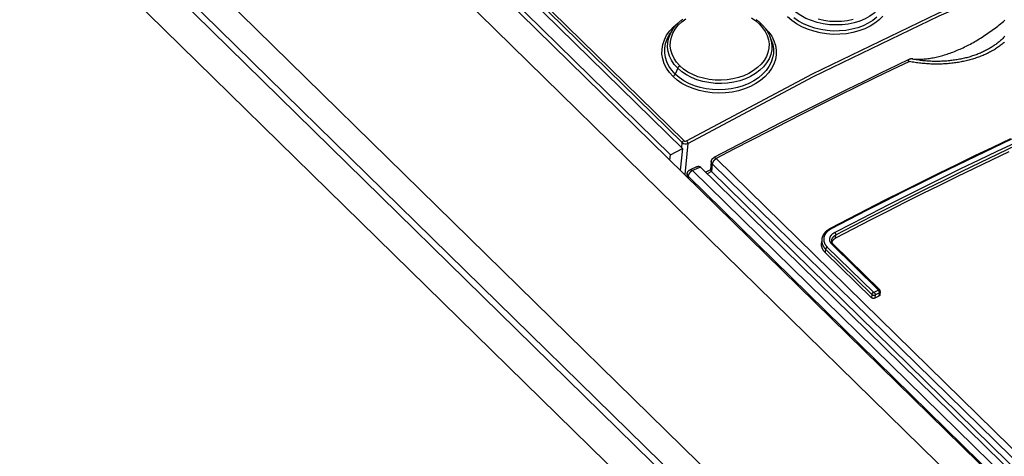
# Model space of a CAD drawing. Extents: x 0 to 594, y 0 to 420.
# Tile 89 of 110: x 495.8 to 505.64, y 146.66 to 151.02. Entities that reach past the tile are written whole.
import ezdxf

# ---------------------------------------------------------------- set-up
doc = ezdxf.new("R2010")
doc.units = 0
doc.header["$LTSCALE"] = 32.67
doc.layers.get('0').update_dxf_attribs({"linetype": 'CONTINUOUS'})
doc.layers.add('CHAMFERS', color=7, linetype='CONTINUOUS')
doc.layers.add('ROUNDS', color=7, linetype='CONTINUOUS')

msp = doc.modelspace()

# ---------------------------------------------------------------- linework, layer by layer
at = {"color": 7, "linetype": 'CONTINUOUS'}
for p, q in [((502.4198, 149.7334), (494.7752, 157.2259)), ((523.31, 129.0206), (494.615, 157.1448)), ((502.2997, 149.6706), (494.6551, 157.1631)), ((502.3222, 150.9208), (502.2964, 150.882)), ((503.3081, 150.8181), (503.2917, 150.8578)), ((502.2997, 149.6706), (502.4198, 149.7334)), ((502.4198, 149.7334), (502.3986, 149.516)), ((502.2945, 149.618), (502.2997, 149.6706))]:
    msp.add_line(p, q, dxfattribs=at)
at = {"color": 9, "linetype": 'CONTINUOUS'}
for p, q in [((502.4179, 149.7911), (494.8536, 157.2049)), ((494.8692, 157.2259), (502.4336, 149.812)), ((494.5069, 156.8471), (523.0296, 128.8919)), ((493.4605, 155.5358), (521.9236, 127.639)), ((503.2426, 150.9398), (503.2469, 150.936)), ((503.2458, 150.9357), (503.2469, 150.936)), ((502.373, 150.5352), (502.3481, 150.4764)), ((502.413, 149.7402), (502.4179, 149.7911)), ((502.4739, 149.7841), (502.4434, 149.4721))]:
    msp.add_line(p, q, dxfattribs=at)
for points in [[(502.4616, 149.8093), (503.7197, 150.4777), (504.9755, 151.0845), (506.2251, 151.628), (507.4646, 152.1063)], [(502.4739, 149.7841), (503.7311, 150.4519), (504.986, 151.0584), (506.2347, 151.6014), (507.4733, 152.0795)], [(504.4337, 151.4114), (504.4482, 151.3655), (504.4541, 151.3218), (504.4524, 151.2783), (504.4432, 151.2357), (504.4265, 151.1946), (504.4026, 151.1553), (504.372, 151.1185), (504.3352, 151.0848), (504.2925, 151.0547), (504.2443, 151.0283), (504.1916, 151.0062), (504.1352, 150.9888), (504.0761, 150.9764), (504.0148, 150.9691), (503.9522, 150.9669), (503.8893, 150.97), (503.8272, 150.9784), (503.7669, 150.9918), (503.7088, 151.0102), (503.654, 151.0334), (503.6032, 151.0609), (503.5572, 151.0924), (503.5166, 151.1277)], [(502.3947, 150.5588), (502.3625, 150.5946), (502.3365, 150.6331), (502.317, 150.674), (502.3044, 150.7161), (502.2989, 150.759), (502.3006, 150.8024), (502.3095, 150.845), (502.3254, 150.8865), (502.3484, 150.9267), (502.3779, 150.9645), (502.4127, 150.9986), (502.4533, 151.0296)], [(503.1085, 151.0381), (503.1518, 151.0085), (503.1894, 150.9758)], [(504.4222, 151.0549), (504.3857, 151.0178), (504.3431, 150.9841), (504.2947, 150.9543), (504.2413, 150.9286), (504.1836, 150.9073), (504.1226, 150.8911), (504.0591, 150.8799), (503.9935, 150.874), (503.927, 150.8733), (503.8605, 150.8781), (503.7951, 150.8883), (503.7316, 150.9036), (503.6707, 150.9239), (503.6132, 150.9491), (503.5601, 150.9786), (503.5123, 151.0119), (503.4705, 151.0485)], [(504.3635, 151.044), (504.3228, 151.0121), (504.2767, 150.9837), (504.2258, 150.9592), (504.1711, 150.939), (504.1132, 150.9236), (504.0529, 150.913), (503.9906, 150.9072), (503.9275, 150.9066), (503.8645, 150.911), (503.8025, 150.9205), (503.7423, 150.9349), (503.6847, 150.954), (503.6303, 150.9776), (503.5799, 151.0054), (503.534, 151.0372)], [(504.1247, 151.0211), (504.0687, 151.0093), (504.0101, 151.0023), (503.9505, 151.0002), (503.8912, 151.0031), (503.8326, 151.0111), (503.7751, 151.0239)], [(502.3265, 150.4529), (502.2908, 150.4924), (502.2614, 150.5351), (502.2389, 150.5802), (502.2236, 150.6272), (502.216, 150.6753), (502.2161, 150.7237), (502.224, 150.7717), (502.2395, 150.8186), (502.2625, 150.8639), (502.2927, 150.907), (502.3297, 150.9474), (502.3729, 150.9841), (502.3797, 150.9886)], [(502.373, 150.5352), (502.3387, 150.5735), (502.3113, 150.6141), (502.2908, 150.6569), (502.2774, 150.7014), (502.2716, 150.7469), (502.2734, 150.7924), (502.2827, 150.8372), (502.2995, 150.8808), (502.3222, 150.9209)], [(503.2469, 150.936), (503.2825, 150.8967), (503.312, 150.8543), (503.3347, 150.8095), (503.35, 150.763), (503.3577, 150.7157), (503.3575, 150.6683), (503.3497, 150.6214), (503.3343, 150.5755), (503.3112, 150.531), (503.281, 150.4887), (503.2443, 150.4493), (503.2013, 150.4132), (503.1525, 150.3808), (503.0987, 150.3526), (503.0408, 150.329), (502.9795, 150.3104), (502.9154, 150.2969), (502.8492, 150.2888), (502.7825, 150.2862), (502.7162, 150.2892), (502.6508, 150.2977), (502.5873, 150.3116), (502.5262, 150.3308), (502.4687, 150.355), (502.4157, 150.3838), (502.368, 150.4167), (502.3265, 150.4529)], [(503.1894, 150.9758), (503.2216, 150.9399), (503.2477, 150.9016), (503.2673, 150.8611), (503.2799, 150.8194), (503.2853, 150.7771), (503.2836, 150.7344), (503.2747, 150.6926), (503.2589, 150.652), (503.2359, 150.6126), (503.2064, 150.5753), (503.1712, 150.5413), (503.1307, 150.5107), (503.0847, 150.4835), (503.0346, 150.4604), (502.9812, 150.4418), (502.9248, 150.4279), (502.866, 150.4188), (502.8061, 150.4149), (502.7466, 150.4161), (502.6879, 150.4225), (502.6303, 150.434), (502.5753, 150.4504), (502.5234, 150.4715), (502.4753, 150.497), (502.4321, 150.5263), (502.3947, 150.5588)], [(503.2096, 150.9761), (503.2074, 150.9778), (503.1994, 150.979), (503.1894, 150.9758)], [(502.3481, 150.4764), (502.3135, 150.5149), (502.2856, 150.5558), (502.2644, 150.5987), (502.2502, 150.6432), (502.2432, 150.6889), (502.2435, 150.735), (502.2511, 150.7808), (502.266, 150.8256), (502.2881, 150.8689), (502.2964, 150.8819)], [(503.3081, 150.8181), (503.3228, 150.773), (503.3297, 150.7281), (503.3293, 150.6831), (503.3216, 150.6386), (503.3068, 150.595), (503.2847, 150.5527), (503.2559, 150.5125), (503.2209, 150.4749), (503.1799, 150.4404), (503.1334, 150.4095), (503.0821, 150.3826), (503.027, 150.36), (502.969, 150.3422), (502.9083, 150.3293), (502.8458, 150.3215), (502.7825, 150.3188), (502.7193, 150.3214), (502.6573, 150.3292), (502.5971, 150.3422), (502.5394, 150.3601), (502.4849, 150.3828), (502.4344, 150.41), (502.3886, 150.4413), (502.3481, 150.4764)], [(503.2925, 150.856), (503.2944, 150.8512), (503.3078, 150.8072), (503.3135, 150.7623), (503.3117, 150.7175), (503.3023, 150.6733), (503.2855, 150.6304), (503.2614, 150.5892), (503.2305, 150.5504), (503.1934, 150.5146), (503.1503, 150.4822), (503.1018, 150.4537), (503.0489, 150.4294), (502.9924, 150.41), (502.9332, 150.3956), (502.8718, 150.3863), (502.809, 150.3823), (502.7458, 150.3837), (502.6835, 150.3906), (502.6231, 150.4027), (502.565, 150.42), (502.5102, 150.4422), (502.4595, 150.469), (502.4136, 150.5001), (502.373, 150.5352)], [(502.373, 150.5352), (502.3782, 150.5442), (502.3857, 150.5525), (502.3947, 150.5588)], [(502.3481, 150.4764), (502.3429, 150.4674), (502.3354, 150.4592), (502.3265, 150.4529)], [(502.4336, 149.812), (502.4261, 149.8062), (502.4204, 149.7987), (502.4179, 149.7911)], [(502.4336, 149.812), (502.4416, 149.8074), (502.4518, 149.8064), (502.4616, 149.8093)], [(502.4616, 149.8093), (502.4678, 149.8015), (502.4722, 149.7923), (502.4739, 149.7841)], [(502.4179, 149.7911), (502.4295, 149.7834), (502.4442, 149.7794), (502.4598, 149.7796), (502.4739, 149.7841)]]:
    msp.add_lwpolyline(points, dxfattribs=at)
at = {"color": 7, "linetype": 'CONTINUOUS'}
for points in [[(502.4224, 151.0239), (502.416, 151.0191), (502.4097, 151.0143), (502.4035, 151.0094), (502.3975, 151.0044), (502.3917, 150.9994), (502.3859, 150.9944), (502.3803, 150.9892), (502.3748, 150.9839), (502.3694, 150.9786), (502.3641, 150.9731), (502.3589, 150.9676), (502.3539, 150.962), (502.3489, 150.9563), (502.3441, 150.9506), (502.3395, 150.9447), (502.3349, 150.9388), (502.3305, 150.9329), (502.3263, 150.9269), (502.3222, 150.9209)], [(503.2096, 150.9761), (503.2042, 150.9814), (503.1985, 150.9867), (503.1927, 150.9919), (503.1868, 150.997), (503.1808, 151.0021), (503.1746, 151.007), (503.1684, 151.0119), (503.1621, 151.0167), (503.1556, 151.0214)], [(503.2917, 150.8578), (503.289, 150.8642), (503.2861, 150.8705), (503.283, 150.8768), (503.2798, 150.8831), (503.2765, 150.8893), (503.273, 150.8954), (503.2694, 150.9015), (503.2657, 150.9075), (503.2618, 150.9135), (503.2578, 150.9195), (503.2536, 150.9253), (503.2493, 150.9311), (503.2449, 150.9369), (503.2403, 150.9426), (503.2356, 150.9483), (503.2307, 150.954), (503.2256, 150.9596), (503.2204, 150.9652), (503.215, 150.9708), (503.2096, 150.9761)]]:
    msp.add_lwpolyline(points, dxfattribs=at)
at = {"layer": 'CHAMFERS', "color": 7, "linetype": 'CONTINUOUS'}
for p, q in [((493.3887, 155.1532), (521.8729, 127.2356)), ((493.4279, 155.2023), (521.8807, 127.3156)), ((521.8325, 126.8224), (493.3483, 154.74))]:
    msp.add_line(p, q, dxfattribs=at)
at = {"layer": 'ROUNDS', "color": 7, "linetype": 'CONTINUOUS'}
for p, q in [((504.7092, 150.6283), (504.7067, 150.6284)), ((504.7122, 150.6281), (504.7092, 150.6283)), ((504.7222, 150.6273), (504.7122, 150.6281)), ((502.561, 149.5502), (502.4966, 149.5206)), ((502.6003, 149.5478), (523.5288, 129.0356)), ((502.7004, 149.5199), (502.654, 149.4952)), ((502.7084, 149.6023), (502.7002, 149.5186)), ((502.4677, 149.48), (502.4648, 149.4511)), ((504.3896, 148.3224), (503.9291, 148.7738)), ((503.8474, 148.6928), (504.3079, 148.2414)), ((504.3833, 148.2587), (504.3429, 148.2375))]:
    msp.add_line(p, q, dxfattribs=at)
at = {"layer": 'ROUNDS', "color": 9, "linetype": 'CONTINUOUS'}
for p, q in [((502.7584, 149.632), (523.3007, 129.4984)), ((502.6003, 149.5478), (502.521, 149.5114)), ((502.7181, 149.579), (502.7107, 149.5033)), ((502.7181, 149.579), (523.2604, 129.4454)), ((502.4774, 149.4568), (502.4758, 149.4404)), ((502.4774, 149.4568), (523.4059, 128.9445)), ((502.521, 149.5114), (523.4495, 128.9992)), ((502.7107, 149.5033), (502.6686, 149.4808)), ((503.9493, 148.8358), (503.9525, 148.8685)), ((503.8507, 148.7266), (503.8474, 148.6928)), ((503.8507, 148.7266), (504.3112, 148.2753)), ((503.8669, 148.7479), (504.3274, 148.2965)), ((504.3758, 148.322), (503.9153, 148.7734)), ((504.3112, 148.2753), (504.3079, 148.2414)), ((504.3344, 148.2957), (504.3747, 148.317)), ((504.3461, 148.2702), (504.3429, 148.2375)), ((504.3461, 148.2702), (504.3865, 148.2915)), ((504.3865, 148.2915), (504.3833, 148.2587))]:
    msp.add_line(p, q, dxfattribs=at)
at = {"layer": 'ROUNDS', "color": 7, "linetype": 'CONTINUOUS'}
for points in [[(504.7222, 150.6273), (504.7341, 150.6265), (504.7462, 150.6259), (504.7584, 150.6255), (504.7707, 150.6253), (504.7831, 150.6254), (504.7957, 150.6257), (504.8083, 150.6262), (504.8211, 150.6269), (504.8339, 150.6278), (504.8469, 150.629), (504.86, 150.6303), (504.8731, 150.6319), (504.8863, 150.6337), (504.8997, 150.6357), (504.9131, 150.6379), (504.9266, 150.6404), (504.9402, 150.643), (504.9539, 150.6459), (504.9676, 150.649), (504.9814, 150.6523), (504.9953, 150.6558), (505.0092, 150.6596), (505.0232, 150.6635), (505.0373, 150.6676), (505.0514, 150.672), (505.0656, 150.6766), (505.0798, 150.6813), (505.0941, 150.6863), (505.1084, 150.6915), (505.1228, 150.6969), (505.1372, 150.7025), (505.1516, 150.7082), (505.1661, 150.7142), (505.1806, 150.7204), (505.1951, 150.7268), (505.2096, 150.7334), (505.2242, 150.7402), (505.2387, 150.7471), (505.2533, 150.7543), (505.2679, 150.7617), (505.2825, 150.7692), (505.2971, 150.7769), (505.3117, 150.7848), (505.3263, 150.7929), (505.3409, 150.8012), (505.3555, 150.8097), (505.3701, 150.8183), (505.3846, 150.8271), (505.3992, 150.8361), (505.4137, 150.8452), (505.4282, 150.8546), (505.4426, 150.8641), (505.4571, 150.8737), (505.4715, 150.8836), (505.4858, 150.8936), (505.5001, 150.9037), (505.5144, 150.914), (505.5287, 150.9245), (505.5428, 150.9351), (505.5569, 150.9459), (505.571, 150.9568), (505.585, 150.9678), (505.599, 150.979), (505.6129, 150.9904), (505.6267, 151.0019), (505.6404, 151.0135)], [(505.6391, 150.7949), (505.6308, 150.7878), (505.6223, 150.7809), (505.6137, 150.774), (505.6049, 150.7672), (505.596, 150.7605), (505.587, 150.754), (505.5777, 150.7475), (505.5684, 150.7411), (505.5589, 150.7349), (505.5492, 150.7287), (505.5395, 150.7227), (505.5295, 150.7167), (505.5195, 150.7109), (505.5093, 150.7052), (505.499, 150.6996), (505.4885, 150.6941), (505.4779, 150.6887), (505.4672, 150.6835), (505.4563, 150.6783), (505.4454, 150.6733), (505.4343, 150.6684), (505.4231, 150.6636), (505.4118, 150.6589), (505.4003, 150.6543), (505.3888, 150.6499), (505.3771, 150.6455), (505.3653, 150.6413), (505.3534, 150.6373), (505.3414, 150.6333), (505.3294, 150.6295), (505.3172, 150.6258), (505.3049, 150.6222), (505.2925, 150.6188), (505.28, 150.6154), (505.2674, 150.6122), (505.2547, 150.6092), (505.242, 150.6062), (505.2291, 150.6034), (505.2162, 150.6008), (505.2032, 150.5982), (505.1901, 150.5958), (505.1769, 150.5935), (505.1636, 150.5914), (505.1503, 150.5894), (505.1369, 150.5875), (505.1235, 150.5858), (505.11, 150.5842), (505.0964, 150.5827), (505.0827, 150.5814), (505.069, 150.5802), (505.0553, 150.5792), (505.0415, 150.5783), (505.0276, 150.5775), (505.0137, 150.5769), (504.9998, 150.5764), (504.9858, 150.5761), (504.9718, 150.5759), (504.9577, 150.5758), (504.9436, 150.5759), (504.9295, 150.5762), (504.9153, 150.5765), (504.9012, 150.5771), (504.887, 150.5777), (504.8728, 150.5785), (504.8585, 150.5795), (504.8443, 150.5806), (504.83, 150.5818), (504.8158, 150.5832), (504.8015, 150.5848), (504.7873, 150.5864), (504.773, 150.5883), (504.7588, 150.5902), (504.7446, 150.5924), (504.7304, 150.5946), (504.7161, 150.597), (504.7019, 150.5996), (504.6877, 150.6023)], [(505.641, 150.8548), (505.6344, 150.8475), (505.6275, 150.8403), (505.6205, 150.8332), (505.6134, 150.8262), (505.6061, 150.8192), (505.5986, 150.8124), (505.5909, 150.8056), (505.5831, 150.7989), (505.5752, 150.7923), (505.567, 150.7859), (505.5588, 150.7795), (505.5503, 150.7732), (505.5418, 150.767), (505.533, 150.7609), (505.5242, 150.7549), (505.5152, 150.749), (505.506, 150.7432), (505.4967, 150.7375), (505.4873, 150.7319), (505.4777, 150.7264), (505.468, 150.721), (505.4582, 150.7157), (505.4482, 150.7106), (505.4381, 150.7055), (505.4279, 150.7006), (505.4176, 150.6958), (505.4071, 150.691), (505.3966, 150.6864), (505.3859, 150.6819), (505.375, 150.6776), (505.3641, 150.6733), (505.3531, 150.6692), (505.3419, 150.6651), (505.3307, 150.6612), (505.3193, 150.6574), (505.3079, 150.6538), (505.2963, 150.6502), (505.2846, 150.6468), (505.2729, 150.6435), (505.261, 150.6403), (505.2491, 150.6373), (505.237, 150.6344), (505.2249, 150.6316), (505.2127, 150.6289), (505.2005, 150.6263), (505.1881, 150.6239), (505.1757, 150.6216), (505.1631, 150.6195), (505.1506, 150.6174), (505.1379, 150.6155), (505.1252, 150.6138), (505.1124, 150.6121), (505.0996, 150.6106), (505.0867, 150.6092), (505.0737, 150.608), (505.0607, 150.6069), (505.0476, 150.6059), (505.0345, 150.6051), (505.0214, 150.6044), (505.0082, 150.6038), (504.995, 150.6034), (504.9817, 150.6031), (504.9684, 150.603), (504.9551, 150.6029), (504.9417, 150.6031), (504.9284, 150.6033), (504.915, 150.6037), (504.9016, 150.6042), (504.8881, 150.6049), (504.8747, 150.6057), (504.8613, 150.6066), (504.8478, 150.6077), (504.8344, 150.6089), (504.8209, 150.6103), (504.8075, 150.6118), (504.7941, 150.6134), (504.7807, 150.6152), (504.7673, 150.6171), (504.7539, 150.6191), (504.7405, 150.6213), (504.7272, 150.6236), (504.7138, 150.6261), (504.7005, 150.6286)], [(504.6895, 150.6239), (504.5644, 150.5643), (504.3983, 150.4845), (504.2321, 150.4038), (504.0658, 150.3224), (503.8995, 150.2401), (503.7332, 150.157), (503.5669, 150.0731), (503.4005, 149.9884), (503.2341, 149.9029), (503.0676, 149.8166), (502.9012, 149.7295), (502.7347, 149.6416)], [(504.6895, 150.6239), (504.6876, 150.623), (504.6856, 150.622), (504.6839, 150.6211), (504.6824, 150.6202), (504.681, 150.6193), (504.6798, 150.6185), (504.6787, 150.6178), (504.6778, 150.617), (504.677, 150.6163), (504.6763, 150.6157), (504.6757, 150.6151), (504.6752, 150.6145), (504.6748, 150.6139), (504.6744, 150.6134), (504.6742, 150.6129), (504.6739, 150.6124), (504.6738, 150.612), (504.6737, 150.6115), (504.6736, 150.6111), (504.6736, 150.6107), (504.6736, 150.6104), (504.6736, 150.61), (504.6737, 150.6096), (504.6738, 150.6093), (504.6739, 150.609), (504.6741, 150.6087), (504.6742, 150.6084), (504.6744, 150.6081), (504.6747, 150.6078), (504.6749, 150.6075), (504.6752, 150.6073), (504.6754, 150.607), (504.6757, 150.6068), (504.6761, 150.6065), (504.6764, 150.6063), (504.6768, 150.606), (504.6771, 150.6058), (504.6776, 150.6056), (504.678, 150.6053), (504.6784, 150.6051), (504.6789, 150.6049), (504.6794, 150.6047), (504.68, 150.6045), (504.6806, 150.6042), (504.6812, 150.604), (504.6818, 150.6038), (504.6825, 150.6036), (504.6832, 150.6034), (504.684, 150.6032), (504.6848, 150.6029), (504.6857, 150.6027), (504.6867, 150.6025), (504.6877, 150.6023)], [(504.7005, 150.6286), (504.6974, 150.6274), (504.6946, 150.6262), (504.692, 150.6251), (504.6895, 150.6239)], [(504.7067, 150.6284), (504.7056, 150.6285), (504.7046, 150.6286), (504.7037, 150.6286), (504.7029, 150.6286), (504.7022, 150.6286), (504.7016, 150.6287), (504.701, 150.6287), (504.7005, 150.6286)], [(505.6978, 149.8297), (505.5178, 149.7443), (505.3378, 149.6579), (505.1577, 149.5706), (504.9775, 149.4823), (504.7973, 149.3931), (504.617, 149.3029), (504.4367, 149.2118), (504.2564, 149.1197), (504.0761, 149.0268), (503.8957, 148.9328)], [(502.7084, 149.6023), (502.7086, 149.6038), (502.7088, 149.6054), (502.7091, 149.6069), (502.7094, 149.6084), (502.7098, 149.6099), (502.7102, 149.6114), (502.7106, 149.6129), (502.7111, 149.6144), (502.7117, 149.6159), (502.7123, 149.6173), (502.7129, 149.6187), (502.7136, 149.6201), (502.7144, 149.6215), (502.7152, 149.6229), (502.716, 149.6243), (502.7168, 149.6256), (502.7178, 149.6269), (502.7187, 149.6281), (502.7197, 149.6294), (502.7207, 149.6306), (502.7218, 149.6318), (502.723, 149.6329), (502.7241, 149.634), (502.7253, 149.6351), (502.7265, 149.6361), (502.7278, 149.6371), (502.729, 149.6381), (502.7304, 149.639), (502.7317, 149.6399), (502.7331, 149.6407), (502.7345, 149.6415), (502.7347, 149.6416)], [(505.6815, 149.6997), (505.5085, 149.6172), (505.3354, 149.5339), (505.1623, 149.4497), (504.9891, 149.3646), (504.8159, 149.2787), (504.6426, 149.1918), (504.4693, 149.1041), (504.296, 149.0156), (504.1227, 148.9261), (503.9493, 148.8358)], [(502.4677, 149.48), (502.4678, 149.4815), (502.468, 149.4831), (502.4683, 149.4846), (502.4686, 149.4861), (502.469, 149.4876), (502.4694, 149.4891), (502.4698, 149.4905), (502.4703, 149.492), (502.4709, 149.4934), (502.4715, 149.4949), (502.4721, 149.4963), (502.4728, 149.4977), (502.4735, 149.499), (502.4743, 149.5004), (502.4751, 149.5017), (502.4759, 149.503), (502.4768, 149.5043), (502.4777, 149.5056), (502.4787, 149.5068), (502.4797, 149.508), (502.4808, 149.5092), (502.4819, 149.5103), (502.483, 149.5114), (502.4842, 149.5125), (502.4853, 149.5135), (502.4866, 149.5145), (502.4879, 149.5155), (502.4891, 149.5164), (502.4905, 149.5173), (502.4918, 149.5181), (502.4932, 149.5189), (502.4946, 149.5196), (502.496, 149.5203), (502.4966, 149.5206)], [(502.561, 149.5502), (502.5617, 149.5505), (502.5625, 149.5509), (502.5633, 149.5512), (502.5641, 149.5515), (502.5649, 149.5518), (502.5658, 149.5521), (502.5666, 149.5524), (502.5674, 149.5527), (502.5682, 149.553), (502.569, 149.5532), (502.5699, 149.5535), (502.5707, 149.5537), (502.5715, 149.5539), (502.5724, 149.5541), (502.5732, 149.5543), (502.574, 149.5544), (502.5748, 149.5546), (502.5757, 149.5547), (502.5765, 149.5548), (502.5773, 149.5549), (502.5782, 149.555), (502.579, 149.555), (502.5798, 149.5551), (502.5806, 149.5551), (502.5814, 149.5551), (502.5823, 149.5551), (502.5831, 149.555), (502.5839, 149.555), (502.5847, 149.5549), (502.5855, 149.5548), (502.5863, 149.5547), (502.5871, 149.5546), (502.5879, 149.5544), (502.5887, 149.5542), (502.5895, 149.554), (502.5903, 149.5538), (502.5911, 149.5535), (502.5918, 149.5532), (502.5926, 149.5529), (502.5933, 149.5526), (502.5941, 149.5522), (502.5948, 149.5519), (502.5955, 149.5514), (502.5963, 149.551), (502.597, 149.5505), (502.5977, 149.5501), (502.5983, 149.5495), (502.599, 149.549), (502.5996, 149.5484), (502.6003, 149.5478)], [(502.7002, 149.5186), (502.7002, 149.5185), (502.7002, 149.5183), (502.7002, 149.518), (502.7002, 149.5178), (502.7003, 149.5175), (502.7003, 149.5173), (502.7004, 149.517), (502.7005, 149.5167), (502.7006, 149.5164), (502.7007, 149.5161), (502.7008, 149.5158), (502.701, 149.5154), (502.7011, 149.5151), (502.7013, 149.5147), (502.7015, 149.5144), (502.7017, 149.514), (502.7019, 149.5136), (502.7022, 149.5132), (502.7025, 149.5128), (502.7027, 149.5123), (502.7031, 149.5119), (502.7034, 149.5115), (502.7037, 149.511), (502.7041, 149.5105), (502.7045, 149.51), (502.7049, 149.5095), (502.7053, 149.509), (502.7057, 149.5085), (502.7062, 149.508), (502.7067, 149.5074), (502.7072, 149.5069), (502.7077, 149.5063), (502.7083, 149.5057), (502.7089, 149.5051), (502.7095, 149.5045), (502.7101, 149.5039), (523.253, 129.3696)], [(503.8957, 148.9328), (503.8923, 148.931), (503.8888, 148.9291), (503.8853, 148.927), (503.8819, 148.9249), (503.8786, 148.9228), (503.8753, 148.9206), (503.8721, 148.9183), (503.869, 148.916), (503.8659, 148.9137), (503.8629, 148.9113), (503.86, 148.9088), (503.8572, 148.9063), (503.8544, 148.9037), (503.8517, 148.9011), (503.8491, 148.8985), (503.8466, 148.8958), (503.8441, 148.8931), (503.8417, 148.8903), (503.8395, 148.8875), (503.8373, 148.8847), (503.8352, 148.8818), (503.8331, 148.8789), (503.8312, 148.876), (503.8294, 148.873), (503.8276, 148.87), (503.8259, 148.867), (503.8244, 148.864), (503.8229, 148.8609), (503.8215, 148.8578), (503.8202, 148.8547), (503.819, 148.8516), (503.8179, 148.8485), (503.8168, 148.8453), (503.8159, 148.8422), (503.815, 148.839), (503.8143, 148.8358), (503.8136, 148.8326), (503.8131, 148.8294), (503.8126, 148.8262), (503.8122, 148.823), (503.8088, 148.7885)], [(503.9493, 148.8358), (503.9472, 148.8347), (503.9451, 148.8335), (503.943, 148.8322), (503.941, 148.831), (503.9391, 148.8297), (503.9372, 148.8283), (503.9354, 148.827), (503.9336, 148.8255), (503.9318, 148.8241), (503.9301, 148.8226), (503.9285, 148.8211), (503.9269, 148.8196), (503.9254, 148.818), (503.924, 148.8164), (503.9226, 148.8148), (503.9212, 148.8131), (503.92, 148.8114), (503.9188, 148.8097), (503.9176, 148.808), (503.9165, 148.8062), (503.9155, 148.8045), (503.9146, 148.8027), (503.9137, 148.8009), (503.9132, 148.7997)], [(503.8474, 148.6928), (503.8447, 148.6954), (503.8421, 148.6981), (503.8397, 148.7009), (503.8373, 148.7037), (503.8349, 148.7065), (503.8327, 148.7094), (503.8306, 148.7123), (503.8286, 148.7152), (503.8266, 148.7182), (503.8248, 148.7212), (503.823, 148.7242), (503.8213, 148.7273), (503.8198, 148.7304), (503.8183, 148.7335), (503.8169, 148.7366), (503.8157, 148.7397), (503.8145, 148.7429), (503.8134, 148.7461), (503.8125, 148.7493), (503.8116, 148.7525), (503.8108, 148.7558), (503.8102, 148.759), (503.8096, 148.7623), (503.8091, 148.7655), (503.8088, 148.7688), (503.8085, 148.7721), (503.8084, 148.7754), (503.8083, 148.7787), (503.8084, 148.7819), (503.8086, 148.7852), (503.8088, 148.7885)], [(503.9291, 148.7738), (503.9279, 148.775), (503.9266, 148.7764), (503.9253, 148.7778), (503.924, 148.7793), (503.9229, 148.7808), (503.9217, 148.7823), (503.9207, 148.7838), (503.9197, 148.7853), (503.9187, 148.7868), (503.9178, 148.7884), (503.9169, 148.79), (503.9162, 148.7916), (503.9154, 148.7932), (503.9148, 148.7949), (503.9141, 148.7965), (503.9136, 148.7982), (503.9131, 148.7999), (503.9127, 148.8016), (503.9124, 148.8034), (503.9121, 148.8051), (503.9119, 148.8069), (503.9117, 148.8086), (503.9117, 148.8104), (503.9117, 148.8122), (503.9118, 148.814), (503.9119, 148.815)], [(504.3429, 148.2375), (504.3422, 148.2371), (504.3414, 148.2367), (504.3406, 148.2364), (504.3397, 148.2361), (504.3389, 148.2358), (504.338, 148.2355), (504.3372, 148.2352), (504.3363, 148.235), (504.3354, 148.2348), (504.3345, 148.2346), (504.3336, 148.2344), (504.3327, 148.2343), (504.3318, 148.2342), (504.3308, 148.2341), (504.3299, 148.2341), (504.329, 148.234), (504.328, 148.234), (504.3271, 148.234), (504.3261, 148.2341), (504.3252, 148.2341), (504.3243, 148.2342), (504.3234, 148.2343), (504.3224, 148.2345), (504.3215, 148.2347), (504.3206, 148.2348), (504.3197, 148.2351), (504.3189, 148.2353), (504.318, 148.2356), (504.3172, 148.2358), (504.3163, 148.2361), (504.3155, 148.2365), (504.3147, 148.2368), (504.3139, 148.2372), (504.3132, 148.2376), (504.3124, 148.238), (504.3117, 148.2384), (504.311, 148.2389), (504.3103, 148.2394), (504.3097, 148.2398), (504.3091, 148.2403), (504.3085, 148.2409), (504.3079, 148.2414)], [(504.3965, 148.3038), (504.3934, 148.2719), (504.3933, 148.2712), (504.3932, 148.2705), (504.393, 148.2699), (504.3928, 148.2692), (504.3926, 148.2685), (504.3923, 148.2679), (504.392, 148.2673), (504.3917, 148.2666), (504.3914, 148.266), (504.391, 148.2654), (504.3905, 148.2648), (504.3901, 148.2642), (504.3896, 148.2636), (504.3891, 148.2631), (504.3885, 148.2625), (504.388, 148.262), (504.3874, 148.2615), (504.3868, 148.261), (504.3861, 148.2605), (504.3854, 148.26), (504.3847, 148.2596), (504.384, 148.2591), (504.3833, 148.2587)], [(504.3965, 148.3038), (504.3966, 148.3044), (504.3966, 148.3052), (504.3966, 148.3061), (504.3966, 148.3069), (504.3965, 148.3077), (504.3965, 148.3086), (504.3964, 148.3094), (504.3962, 148.3102), (504.396, 148.311), (504.3958, 148.3118), (504.3956, 148.3126), (504.3953, 148.3134), (504.3951, 148.3142), (504.3947, 148.315), (504.3944, 148.3158), (504.394, 148.3165), (504.3936, 148.3173), (504.3932, 148.318), (504.3927, 148.3187), (504.3922, 148.3194), (504.3917, 148.3201), (504.3912, 148.3208), (504.3906, 148.3214), (504.39, 148.322), (504.3896, 148.3224)]]:
    msp.add_lwpolyline(points, dxfattribs=at)
at = {"layer": 'ROUNDS', "color": 9, "linetype": 'CONTINUOUS'}
for points in [[(504.6877, 150.6023), (504.5126, 150.5186), (504.3373, 150.434), (504.1621, 150.3485), (503.9867, 150.262), (503.8113, 150.1747), (503.6359, 150.0865), (503.4605, 149.9974), (503.285, 149.9074), (503.1095, 149.8165), (502.9339, 149.7247), (502.7584, 149.632)], [(505.7075, 149.826), (505.5275, 149.7406), (505.3474, 149.6542), (505.1673, 149.5669), (504.9871, 149.4786), (504.8069, 149.3893), (504.6266, 149.2992), (504.4463, 149.208), (504.266, 149.116), (504.0856, 149.023), (503.9052, 148.929)], [(503.9408, 148.8941), (504.1212, 148.988), (504.3016, 149.081), (504.482, 149.1731), (504.6623, 149.2642), (504.8426, 149.3544), (505.0228, 149.4436), (505.203, 149.5319), (505.3831, 149.6193), (505.5631, 149.7056), (505.7431, 149.791)], [(503.9525, 148.8685), (504.1328, 148.9624), (504.3131, 149.0554), (504.4933, 149.1474), (504.6736, 149.2385), (504.8537, 149.3286), (505.0339, 149.4178), (505.214, 149.506), (505.394, 149.5933), (505.5739, 149.6796), (505.7538, 149.765)], [(502.7584, 149.632), (502.7571, 149.6313), (502.7558, 149.6306), (502.7546, 149.6299), (502.7533, 149.6291), (502.752, 149.6282), (502.7508, 149.6274), (502.7495, 149.6265), (502.7483, 149.6256), (502.7471, 149.6246), (502.7459, 149.6237), (502.7447, 149.6227), (502.7435, 149.6217), (502.7423, 149.6206), (502.7411, 149.6195), (502.74, 149.6185), (502.7389, 149.6173), (502.7377, 149.6162), (502.7367, 149.6151), (502.7356, 149.6139), (502.7346, 149.6127), (502.7335, 149.6115), (502.7325, 149.6103), (502.7316, 149.6091), (502.7306, 149.6078), (502.7297, 149.6066), (502.7288, 149.6053), (502.728, 149.6041), (502.7272, 149.6028), (502.7264, 149.6015), (502.7256, 149.6002), (502.7249, 149.5989), (502.7242, 149.5976), (502.7235, 149.5964), (502.7229, 149.5951), (502.7223, 149.5938), (502.7217, 149.5925), (502.7212, 149.5912), (502.7207, 149.59), (502.7203, 149.5887), (502.7199, 149.5875), (502.7195, 149.5862), (502.7192, 149.585), (502.7189, 149.5838), (502.7186, 149.5826), (502.7184, 149.5814), (502.7182, 149.5802), (502.7181, 149.579)], [(502.7347, 149.6416), (502.7351, 149.6418), (502.7357, 149.642), (502.7363, 149.6423), (502.737, 149.6424), (502.7377, 149.6425), (502.7384, 149.6426), (502.7391, 149.6427), (502.7398, 149.6426), (502.7406, 149.6426), (502.7414, 149.6425), (502.7421, 149.6423), (502.743, 149.6421), (502.7438, 149.6419), (502.7446, 149.6416), (502.7455, 149.6412), (502.7463, 149.6409), (502.7472, 149.6404), (502.7481, 149.64), (502.749, 149.6394), (502.7499, 149.6389), (502.7508, 149.6383), (502.7518, 149.6376), (502.7527, 149.637), (502.7536, 149.6362), (502.7546, 149.6355), (502.7555, 149.6347), (502.7565, 149.6338), (502.7574, 149.6329), (502.7584, 149.632)], [(502.4966, 149.5206), (502.4971, 149.5208), (502.4978, 149.5211), (502.4985, 149.5213), (502.4993, 149.5215), (502.5001, 149.5216), (502.5009, 149.5216), (502.5017, 149.5217), (502.5025, 149.5216), (502.5033, 149.5215), (502.5042, 149.5214), (502.505, 149.5212), (502.5059, 149.521), (502.5068, 149.5208), (502.5077, 149.5205), (502.5086, 149.5201), (502.5096, 149.5197), (502.5105, 149.5192), (502.5114, 149.5187), (502.5124, 149.5182), (502.5133, 149.5176), (502.5143, 149.517), (502.5152, 149.5163), (502.5162, 149.5156), (502.5171, 149.5148), (502.5181, 149.514), (502.5191, 149.5132), (502.52, 149.5123), (502.521, 149.5114)], [(502.7181, 149.579), (502.7172, 149.58), (502.7163, 149.5809), (502.7154, 149.5819), (502.7146, 149.5829), (502.7139, 149.5839), (502.7132, 149.5849), (502.7125, 149.586), (502.7119, 149.587), (502.7113, 149.5881), (502.7108, 149.5892), (502.7103, 149.5902), (502.7099, 149.5913), (502.7095, 149.5924), (502.7092, 149.5935), (502.7089, 149.5946), (502.7087, 149.5957), (502.7085, 149.5968), (502.7084, 149.5979), (502.7083, 149.599), (502.7083, 149.6001), (502.7083, 149.6012), (502.7084, 149.6023)], [(502.4774, 149.4568), (502.4764, 149.4577), (502.4755, 149.4587), (502.4747, 149.4596), (502.4739, 149.4606), (502.4731, 149.4617), (502.4724, 149.4627), (502.4718, 149.4637), (502.4711, 149.4648), (502.4706, 149.4658), (502.47, 149.4669), (502.4696, 149.468), (502.4691, 149.469), (502.4688, 149.4701), (502.4684, 149.4712), (502.4682, 149.4723), (502.4679, 149.4734), (502.4678, 149.4745), (502.4676, 149.4756), (502.4676, 149.4767), (502.4675, 149.4778), (502.4676, 149.4789), (502.4677, 149.48)], [(502.521, 149.5114), (502.5197, 149.5108), (502.5184, 149.5102), (502.5171, 149.5095), (502.5158, 149.5088), (502.5145, 149.508), (502.5132, 149.5072), (502.512, 149.5064), (502.5107, 149.5056), (502.5094, 149.5047), (502.5082, 149.5038), (502.5069, 149.5028), (502.5057, 149.5019), (502.5044, 149.5009), (502.5032, 149.4998), (502.502, 149.4988), (502.5008, 149.4977), (502.4997, 149.4966), (502.4985, 149.4955), (502.4974, 149.4944), (502.4963, 149.4932), (502.4952, 149.492), (502.4942, 149.4908), (502.4931, 149.4896), (502.4921, 149.4884), (502.4911, 149.4872), (502.4901, 149.4859), (502.4892, 149.4847), (502.4883, 149.4834), (502.4874, 149.4821), (502.4866, 149.4808), (502.4858, 149.4795), (502.485, 149.4782), (502.4843, 149.4769), (502.4835, 149.4756), (502.4829, 149.4743), (502.4822, 149.473), (502.4816, 149.4717), (502.481, 149.4704), (502.4805, 149.4691), (502.48, 149.4678), (502.4796, 149.4666), (502.4792, 149.4653), (502.4788, 149.464), (502.4784, 149.4628), (502.4781, 149.4616), (502.4779, 149.4603), (502.4777, 149.4591), (502.4775, 149.4579), (502.4774, 149.4568)], [(503.9052, 148.929), (503.9019, 148.9273), (503.8987, 148.9254), (503.8955, 148.9236), (503.8924, 148.9217), (503.8893, 148.9197), (503.8864, 148.9177), (503.8834, 148.9156), (503.8806, 148.9135), (503.8778, 148.9113), (503.8751, 148.9091), (503.8725, 148.9069), (503.8699, 148.9046), (503.8674, 148.9022), (503.865, 148.8998), (503.8627, 148.8974), (503.8604, 148.895), (503.8582, 148.8925), (503.8561, 148.8899), (503.8541, 148.8874), (503.8521, 148.8848), (503.8503, 148.8822), (503.8485, 148.8795), (503.8468, 148.8768), (503.8452, 148.8741), (503.8437, 148.8714), (503.8423, 148.8686), (503.8409, 148.8658), (503.8397, 148.863), (503.8385, 148.8602), (503.8374, 148.8573), (503.8365, 148.8545), (503.8356, 148.8516), (503.8348, 148.8487), (503.8341, 148.8458), (503.8335, 148.8429), (503.8329, 148.8399), (503.8325, 148.837), (503.8322, 148.834), (503.8319, 148.8311), (503.8318, 148.8281), (503.8317, 148.8252), (503.8318, 148.8222), (503.8319, 148.8193), (503.8321, 148.8163), (503.8324, 148.8134), (503.8329, 148.8105), (503.8334, 148.8075), (503.834, 148.8046), (503.8346, 148.8017), (503.8354, 148.7988), (503.8363, 148.7959), (503.8373, 148.793), (503.8383, 148.7902), (503.8394, 148.7873), (503.8407, 148.7845), (503.842, 148.7817), (503.8434, 148.7789), (503.8449, 148.7762), (503.8465, 148.7735), (503.8482, 148.7708), (503.8499, 148.7681), (503.8517, 148.7654), (503.8537, 148.7628), (503.8557, 148.7603), (503.8577, 148.7577), (503.8599, 148.7552), (503.8621, 148.7527), (503.8645, 148.7503), (503.8669, 148.7479)], [(503.9052, 148.929), (503.9047, 148.9295), (503.9042, 148.9299), (503.9037, 148.9303), (503.9033, 148.9307), (503.9028, 148.9311), (503.9023, 148.9314), (503.9019, 148.9317), (503.9014, 148.932), (503.9009, 148.9322), (503.9005, 148.9325), (503.9001, 148.9327), (503.8996, 148.9328), (503.8992, 148.933), (503.8988, 148.9331), (503.8984, 148.9332), (503.898, 148.9332), (503.8976, 148.9332), (503.8972, 148.9332), (503.8969, 148.9332), (503.8965, 148.9331), (503.8962, 148.9331), (503.8959, 148.9329), (503.8957, 148.9328)], [(503.9153, 148.7734), (503.9135, 148.7752), (503.9118, 148.777), (503.9101, 148.7789), (503.9085, 148.7808), (503.9069, 148.7828), (503.9055, 148.7847), (503.9041, 148.7867), (503.9028, 148.7887), (503.9015, 148.7908), (503.9003, 148.7928), (503.8992, 148.7949), (503.8982, 148.797), (503.8973, 148.7991), (503.8964, 148.8012), (503.8956, 148.8034), (503.8949, 148.8056), (503.8942, 148.8077), (503.8936, 148.8099), (503.8932, 148.8121), (503.8927, 148.8143), (503.8924, 148.8165), (503.8922, 148.8188), (503.892, 148.821), (503.8919, 148.8232), (503.8919, 148.8254), (503.8919, 148.8277), (503.8921, 148.8299), (503.8923, 148.8321), (503.8926, 148.8343), (503.893, 148.8365), (503.8935, 148.8387), (503.894, 148.8409), (503.8946, 148.8431), (503.8953, 148.8452), (503.8961, 148.8474), (503.8969, 148.8495), (503.8979, 148.8517), (503.8989, 148.8538), (503.8999, 148.8558), (503.9011, 148.8579), (503.9023, 148.8599), (503.9036, 148.862), (503.905, 148.864), (503.9064, 148.8659), (503.908, 148.8679), (503.9095, 148.8698), (503.9112, 148.8716), (503.9129, 148.8735), (503.9147, 148.8753), (503.9166, 148.8771), (503.9185, 148.8788), (503.9204, 148.8805), (503.9225, 148.8822), (503.9246, 148.8838), (503.9267, 148.8854), (503.929, 148.887), (503.9312, 148.8885), (503.9335, 148.8899), (503.9359, 148.8914), (503.9383, 148.8927), (503.9408, 148.8941)], [(503.9119, 148.815), (503.912, 148.8161), (503.9123, 148.8179), (503.9126, 148.8198), (503.913, 148.8216), (503.9134, 148.8235), (503.9139, 148.8253), (503.9145, 148.8271), (503.9152, 148.829), (503.9159, 148.8308), (503.9166, 148.8325), (503.9175, 148.8343), (503.9184, 148.8361), (503.9194, 148.8378), (503.9204, 148.8395), (503.9215, 148.8413), (503.9226, 148.8429), (503.9238, 148.8446), (503.9251, 148.8462), (503.9264, 148.8479), (503.9278, 148.8494), (503.9292, 148.851), (503.9307, 148.8525), (503.9322, 148.8541), (503.9338, 148.8555), (503.9355, 148.857), (503.9372, 148.8584), (503.9389, 148.8598), (503.9407, 148.8611), (503.9426, 148.8625), (503.9445, 148.8637), (503.9464, 148.865), (503.9484, 148.8662), (503.9504, 148.8674), (503.9525, 148.8685)], [(503.9408, 148.8941), (503.9413, 148.8936), (503.9418, 148.8931), (503.9423, 148.8926), (503.9427, 148.892), (503.9432, 148.8915), (503.9437, 148.8909), (503.9441, 148.8903), (503.9446, 148.8897), (503.945, 148.889), (503.9455, 148.8884), (503.9459, 148.8877), (503.9463, 148.8871), (503.9467, 148.8864), (503.9471, 148.8857), (503.9475, 148.885), (503.9479, 148.8843), (503.9483, 148.8836), (503.9486, 148.8829), (503.949, 148.8821), (503.9493, 148.8814), (503.9496, 148.8807), (503.9499, 148.8799), (503.9502, 148.8792), (503.9505, 148.8785), (503.9508, 148.8778), (503.951, 148.877), (503.9512, 148.8763), (503.9514, 148.8756), (503.9516, 148.8749), (503.9518, 148.8742), (503.9519, 148.8735), (503.9521, 148.8728), (503.9522, 148.8722), (503.9523, 148.8715), (503.9524, 148.8709), (503.9524, 148.8703), (503.9525, 148.8697), (503.9525, 148.8691), (503.9525, 148.8685)], [(503.8121, 148.8221), (503.8118, 148.8189), (503.8117, 148.8156), (503.8116, 148.8123), (503.8117, 148.8091), (503.8118, 148.8058), (503.8121, 148.8025), (503.8124, 148.7993), (503.8129, 148.796), (503.8134, 148.7928), (503.8141, 148.7895), (503.8149, 148.7863), (503.8157, 148.7831), (503.8167, 148.7799), (503.8178, 148.7767), (503.819, 148.7736), (503.8202, 148.7704), (503.8216, 148.7673), (503.8231, 148.7642), (503.8246, 148.7611), (503.8263, 148.7581), (503.8281, 148.755), (503.8299, 148.7521), (503.8319, 148.7491), (503.8339, 148.7462), (503.836, 148.7433), (503.8383, 148.7404), (503.8406, 148.7376), (503.843, 148.7348), (503.8455, 148.732), (503.848, 148.7293), (503.8507, 148.7266)], [(503.8669, 148.7479), (503.8662, 148.7475), (503.8656, 148.7471), (503.8649, 148.7467), (503.8643, 148.7463), (503.8636, 148.7459), (503.863, 148.7454), (503.8624, 148.745), (503.8617, 148.7445), (503.8611, 148.744), (503.8605, 148.7434), (503.8599, 148.7429), (503.8594, 148.7423), (503.8588, 148.7418), (503.8582, 148.7412), (503.8577, 148.7406), (503.8572, 148.74), (503.8566, 148.7394), (503.8561, 148.7387), (503.8557, 148.7381), (503.8552, 148.7375), (503.8548, 148.7368), (503.8543, 148.7362), (503.8539, 148.7355), (503.8535, 148.7349), (503.8532, 148.7342), (503.8528, 148.7336), (503.8525, 148.7329), (503.8522, 148.7323), (503.852, 148.7316), (503.8517, 148.731), (503.8515, 148.7303), (503.8513, 148.7297), (503.8511, 148.7291), (503.851, 148.7284), (503.8509, 148.7278), (503.8508, 148.7272), (503.8507, 148.7266)], [(503.9153, 148.7734), (503.9159, 148.7737), (503.9166, 148.774), (503.9172, 148.7743), (503.9179, 148.7746), (503.9185, 148.7748), (503.9191, 148.775), (503.9197, 148.7752), (503.9204, 148.7753), (503.921, 148.7755), (503.9216, 148.7756), (503.9222, 148.7757), (503.9227, 148.7757), (503.9233, 148.7757), (503.9238, 148.7758), (503.9244, 148.7757), (503.9249, 148.7757), (503.9254, 148.7756), (503.9259, 148.7755), (503.9264, 148.7754), (503.9268, 148.7752), (503.9273, 148.775), (503.9277, 148.7748), (503.9281, 148.7746), (503.9284, 148.7744), (503.9288, 148.7741), (503.9291, 148.7738)], [(504.3274, 148.2965), (504.3267, 148.2962), (504.3261, 148.2958), (504.3254, 148.2954), (504.3248, 148.295), (504.3241, 148.2945), (504.3235, 148.2941), (504.3229, 148.2936), (504.3223, 148.2931), (504.3217, 148.2926), (504.321, 148.2921), (504.3205, 148.2915), (504.3199, 148.291), (504.3193, 148.2904), (504.3187, 148.2898), (504.3182, 148.2892), (504.3177, 148.2886), (504.3172, 148.288), (504.3167, 148.2874), (504.3162, 148.2868), (504.3157, 148.2861), (504.3153, 148.2855), (504.3148, 148.2848), (504.3144, 148.2842), (504.3141, 148.2835), (504.3137, 148.2829), (504.3134, 148.2822), (504.313, 148.2816), (504.3127, 148.2809), (504.3125, 148.2803), (504.3122, 148.2796), (504.312, 148.279), (504.3118, 148.2783), (504.3116, 148.2777), (504.3115, 148.2771), (504.3114, 148.2765), (504.3113, 148.2759), (504.3112, 148.2753)], [(504.3112, 148.2753), (504.3118, 148.2747), (504.3124, 148.2742), (504.313, 148.2737), (504.3136, 148.2732), (504.3143, 148.2727), (504.315, 148.2723), (504.3157, 148.2718), (504.3165, 148.2714), (504.3172, 148.271), (504.318, 148.2706), (504.3188, 148.2703), (504.3196, 148.2699), (504.3205, 148.2696), (504.3213, 148.2693), (504.3222, 148.269), (504.3231, 148.2687), (504.3239, 148.2685), (504.3248, 148.2683), (504.3257, 148.2681), (504.3267, 148.2679), (504.3276, 148.2678), (504.3285, 148.2676), (504.3294, 148.2675), (504.3304, 148.2675), (504.3313, 148.2674), (504.3322, 148.2674), (504.3332, 148.2674), (504.3341, 148.2674), (504.335, 148.2675), (504.3359, 148.2675), (504.3369, 148.2676), (504.3378, 148.2678), (504.3387, 148.2679), (504.3395, 148.2681), (504.3404, 148.2683), (504.3413, 148.2685), (504.3421, 148.2687), (504.343, 148.269), (504.3438, 148.2692), (504.3446, 148.2695), (504.3454, 148.2699), (504.3461, 148.2702)], [(504.3274, 148.2965), (504.3275, 148.2964), (504.3276, 148.2963), (504.3277, 148.2962), (504.3279, 148.2961), (504.328, 148.296), (504.3281, 148.2959), (504.3283, 148.2958), (504.3284, 148.2957), (504.3286, 148.2957), (504.3287, 148.2956), (504.3289, 148.2955), (504.3291, 148.2955), (504.3292, 148.2954), (504.3294, 148.2953), (504.3296, 148.2953), (504.3297, 148.2952), (504.3299, 148.2952), (504.3301, 148.2952), (504.3303, 148.2951), (504.3305, 148.2951), (504.3307, 148.2951), (504.3308, 148.2951), (504.331, 148.295), (504.3312, 148.295), (504.3314, 148.295), (504.3316, 148.295), (504.3318, 148.295), (504.332, 148.2951), (504.3321, 148.2951), (504.3323, 148.2951), (504.3325, 148.2951), (504.3327, 148.2952), (504.3329, 148.2952), (504.3331, 148.2952), (504.3332, 148.2953), (504.3334, 148.2953), (504.3336, 148.2954), (504.3337, 148.2954), (504.3339, 148.2955), (504.3341, 148.2956), (504.3342, 148.2957), (504.3344, 148.2957)], [(504.3344, 148.2957), (504.3349, 148.2952), (504.3353, 148.2947), (504.3358, 148.2942), (504.3363, 148.2937), (504.3368, 148.2931), (504.3372, 148.2925), (504.3377, 148.2919), (504.3381, 148.2913), (504.3386, 148.2907), (504.339, 148.2901), (504.3395, 148.2894), (504.3399, 148.2887), (504.3403, 148.288), (504.3407, 148.2874), (504.3411, 148.2867), (504.3415, 148.2859), (504.3419, 148.2852), (504.3422, 148.2845), (504.3426, 148.2838), (504.3429, 148.2831), (504.3432, 148.2823), (504.3435, 148.2816), (504.3438, 148.2809), (504.3441, 148.2802), (504.3444, 148.2794), (504.3446, 148.2787), (504.3448, 148.278), (504.345, 148.2773), (504.3452, 148.2766), (504.3454, 148.2759), (504.3456, 148.2752), (504.3457, 148.2745), (504.3458, 148.2739), (504.3459, 148.2732), (504.346, 148.2726), (504.346, 148.272), (504.3461, 148.2714), (504.3461, 148.2708), (504.3461, 148.2702)], [(504.3747, 148.317), (504.3749, 148.3171), (504.375, 148.3172), (504.3752, 148.3172), (504.3753, 148.3173), (504.3754, 148.3174), (504.3756, 148.3175), (504.3757, 148.3176), (504.3758, 148.3177), (504.3759, 148.3179), (504.376, 148.318), (504.3761, 148.3181), (504.3762, 148.3182), (504.3763, 148.3183), (504.3764, 148.3184), (504.3764, 148.3186), (504.3765, 148.3187), (504.3766, 148.3188), (504.3766, 148.3189), (504.3766, 148.3191), (504.3767, 148.3192), (504.3767, 148.3193), (504.3767, 148.3195), (504.3768, 148.3196), (504.3768, 148.3197), (504.3768, 148.3199), (504.3768, 148.32), (504.3768, 148.3201), (504.3767, 148.3203), (504.3767, 148.3204), (504.3767, 148.3205), (504.3767, 148.3207), (504.3766, 148.3208), (504.3766, 148.3209), (504.3765, 148.3211), (504.3764, 148.3212), (504.3764, 148.3213), (504.3763, 148.3214), (504.3762, 148.3216), (504.3761, 148.3217), (504.376, 148.3218), (504.3759, 148.3219), (504.3758, 148.322)], [(504.3747, 148.317), (504.3752, 148.3165), (504.3757, 148.316), (504.3762, 148.3155), (504.3766, 148.3149), (504.3771, 148.3144), (504.3776, 148.3138), (504.378, 148.3132), (504.3785, 148.3126), (504.3789, 148.312), (504.3794, 148.3113), (504.3798, 148.3107), (504.3802, 148.31), (504.3807, 148.3093), (504.3811, 148.3086), (504.3815, 148.3079), (504.3818, 148.3072), (504.3822, 148.3065), (504.3826, 148.3058), (504.3829, 148.305), (504.3833, 148.3043), (504.3836, 148.3036), (504.3839, 148.3029), (504.3842, 148.3021), (504.3844, 148.3014), (504.3847, 148.3007), (504.3849, 148.3), (504.3852, 148.2992), (504.3854, 148.2985), (504.3856, 148.2978), (504.3857, 148.2971), (504.3859, 148.2965), (504.386, 148.2958), (504.3861, 148.2951), (504.3862, 148.2945), (504.3863, 148.2938), (504.3864, 148.2932), (504.3864, 148.2926), (504.3865, 148.292), (504.3865, 148.2915)], [(504.3758, 148.322), (504.3764, 148.3224), (504.3771, 148.3227), (504.3777, 148.3229), (504.3784, 148.3232), (504.379, 148.3234), (504.3796, 148.3236), (504.3803, 148.3238), (504.3809, 148.324), (504.3815, 148.3241), (504.3821, 148.3242), (504.3827, 148.3243), (504.3832, 148.3244), (504.3838, 148.3244), (504.3844, 148.3244), (504.3849, 148.3244), (504.3854, 148.3243), (504.3859, 148.3242), (504.3864, 148.3241), (504.3869, 148.324), (504.3873, 148.3239), (504.3878, 148.3237), (504.3882, 148.3235), (504.3886, 148.3233), (504.389, 148.323), (504.3893, 148.3227), (504.3896, 148.3224)], [(504.3865, 148.2915), (504.3872, 148.2918), (504.3879, 148.2922), (504.3886, 148.2926), (504.3893, 148.293), (504.3899, 148.2935), (504.3905, 148.2939), (504.3911, 148.2944), (504.3917, 148.2949), (504.3922, 148.2954), (504.3928, 148.2959), (504.3932, 148.2965), (504.3937, 148.297), (504.3941, 148.2976), (504.3945, 148.2981), (504.3948, 148.2987), (504.3952, 148.2993), (504.3955, 148.2999), (504.3957, 148.3005), (504.3959, 148.3012), (504.3961, 148.3018), (504.3963, 148.3024), (504.3964, 148.3031), (504.3965, 148.3037)]]:
    msp.add_lwpolyline(points, dxfattribs=at)

doc.saveas('drawing.dxf')
